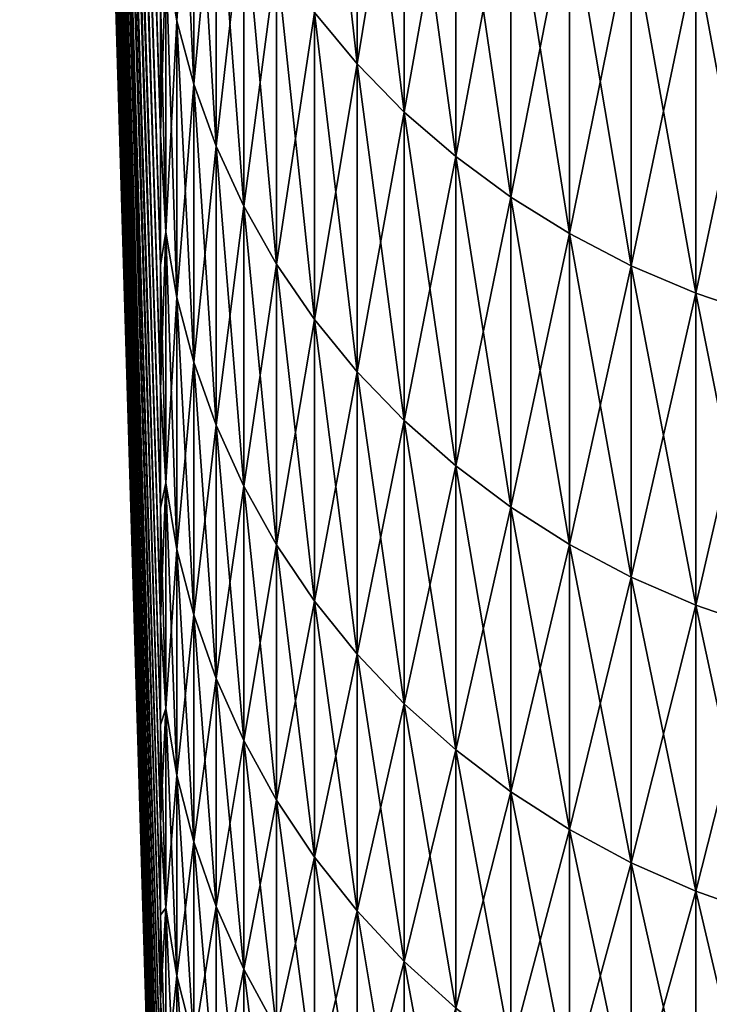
# Model space of a CAD drawing. Header units: millimetres. Extents: x -161 to 161, y -94 to 1149.
# Tile 5 of 256: x -161.194 to -160.412, y -78.279 to -77.162. Entities that reach past the tile are written whole.
import ezdxf

# ---------------------------------------------------------------- set-up
doc = ezdxf.new("R2010")
doc.units = ezdxf.units.MM
doc.header["$LTSCALE"] = 81.481481
for name, color, linetype in [('444', 7, 'CONTINUOUS'), ('445', 7, 'CONTINUOUS'), ('446', 7, 'CONTINUOUS'), ('447', 7, 'CONTINUOUS')]:
    doc.layers.add(name, color=color, linetype=linetype)

msp = doc.modelspace()

# ---------------------------------------------------------------- linework, layer by layer
at = {"layer": '444', "color": 7, "linetype": 'CONTINUOUS', "true_color": 0xaaaaaa}
for points in [[(-161.1938, -72.3945, 5.9034), (-161.1938, -72.6073, 5.3374), (-161.034, -77.4401, 7.5768), (-161.1938, -72.3945, 5.9034)], [(-161.034, -77.1353, 8.3331), (-161.1938, -72.3945, 5.9034), (-161.034, -77.2913, 7.9564), (-161.034, -77.1353, 8.3331)], [(-161.034, -77.2913, 7.9564), (-161.1938, -72.3945, 5.9034), (-161.034, -77.4401, 7.5768), (-161.034, -77.2913, 7.9564)], [(-161.1938, -72.6073, 5.3374), (-161.1938, -72.7985, 4.7638), (-161.034, -77.7157, 6.8094), (-161.1938, -72.6073, 5.3374)], [(-161.034, -77.4401, 7.5768), (-161.1938, -72.6073, 5.3374), (-161.034, -77.5816, 7.1944), (-161.034, -77.4401, 7.5768)], [(-161.034, -77.5816, 7.1944), (-161.1938, -72.6073, 5.3374), (-161.034, -77.7157, 6.8094), (-161.034, -77.5816, 7.1944)], [(-161.1938, -72.7985, 4.7638), (-161.1938, -72.9678, 4.1834), (-161.034, -77.9618, 6.032), (-161.1938, -72.7985, 4.7638)], [(-161.034, -77.7157, 6.8094), (-161.1938, -72.7985, 4.7638), (-161.034, -77.8425, 6.4219), (-161.034, -77.7157, 6.8094)], [(-161.034, -77.8425, 6.4219), (-161.1938, -72.7985, 4.7638), (-161.034, -77.9618, 6.032), (-161.034, -77.8425, 6.4219)], [(-161.1938, -72.9678, 4.1834), (-161.1938, -73.1151, 3.5969), (-161.034, -78.1778, 5.2457), (-161.1938, -72.9678, 4.1834)], [(-161.034, -77.9618, 6.032), (-161.1938, -72.9678, 4.1834), (-161.034, -78.0736, 5.6399), (-161.034, -77.9618, 6.032)], [(-161.034, -78.0736, 5.6399), (-161.1938, -72.9678, 4.1834), (-161.034, -78.1778, 5.2457), (-161.034, -78.0736, 5.6399)], [(-161.1938, -73.1151, 3.5969), (-161.1938, -73.2401, 3.0054), (-161.034, -78.3636, 4.4518), (-161.1938, -73.1151, 3.5969)], [(-161.034, -78.1778, 5.2457), (-161.1938, -73.1151, 3.5969), (-161.034, -78.2745, 4.8496), (-161.034, -78.1778, 5.2457)], [(-161.034, -78.2745, 4.8496), (-161.1938, -73.1151, 3.5969), (-161.034, -78.3636, 4.4518), (-161.034, -78.2745, 4.8496)], [(-161.1938, -73.2401, 3.0054), (-161.1938, -73.3426, 2.4095), (-161.034, -78.5189, 3.6513), (-161.1938, -73.2401, 3.0054)], [(-161.034, -78.3636, 4.4518), (-161.1938, -73.2401, 3.0054), (-161.034, -78.4451, 4.0523), (-161.034, -78.3636, 4.4518)], [(-161.034, -78.4451, 4.0523), (-161.1938, -73.2401, 3.0054), (-161.034, -78.5189, 3.6513), (-161.034, -78.4451, 4.0523)], [(-161.1938, -73.3426, 2.4095), (-161.1938, -73.4224, 1.8101), (-161.034, -78.6433, 2.8454), (-161.1938, -73.3426, 2.4095)], [(-161.034, -78.5189, 3.6513), (-161.1938, -73.3426, 2.4095), (-161.034, -78.585, 3.249), (-161.034, -78.5189, 3.6513)], [(-161.034, -78.585, 3.249), (-161.1938, -73.3426, 2.4095), (-161.034, -78.6433, 2.8454), (-161.034, -78.585, 3.249)], [(-161.1938, -73.4224, 1.8101), (-161.1938, -73.4796, 1.2082), (-161.034, -78.7368, 2.0354), (-161.1938, -73.4224, 1.8101)], [(-161.034, -78.6433, 2.8454), (-161.1938, -73.4224, 1.8101), (-161.034, -78.694, 2.4409), (-161.034, -78.6433, 2.8454)], [(-161.034, -78.694, 2.4409), (-161.1938, -73.4224, 1.8101), (-161.034, -78.7368, 2.0354), (-161.034, -78.694, 2.4409)], [(-161.1938, -73.4796, 1.2082), (-161.1938, -73.5139, 0.6045), (-161.034, -78.7992, 1.2224), (-161.1938, -73.4796, 1.2082)], [(-161.034, -78.7368, 2.0354), (-161.1938, -73.4796, 1.2082), (-161.034, -78.7719, 1.6292), (-161.034, -78.7368, 2.0354)], [(-161.034, -78.7719, 1.6292), (-161.1938, -73.4796, 1.2082), (-161.034, -78.7992, 1.2224), (-161.034, -78.7719, 1.6292)], [(-161.1938, -73.5139, 0.6045), (-161.1938, -73.5253), (-161.034, -78.8305, 0.4077), (-161.1938, -73.5139, 0.6045)], [(-161.034, -78.7992, 1.2224), (-161.1938, -73.5139, 0.6045), (-161.034, -78.8188, 0.8152), (-161.034, -78.7992, 1.2224)], [(-161.034, -78.8188, 0.8152), (-161.1938, -73.5139, 0.6045), (-161.034, -78.8305, 0.4077), (-161.034, -78.8188, 0.8152)], [(-161.1938, -73.5253), (-161.034, -78.8344), (-161.034, -78.8305, 0.4077), (-161.1938, -73.5253)]]:
    msp.add_3dface(points, dxfattribs=at)
at = {"layer": '445', "color": 7, "linetype": 'CONTINUOUS', "true_color": 0xaaaaaa}
for points in [[(-161.1938, -72.3945, -5.9034), (-161.1938, -72.1605, -6.4609), (-161.034, -77.2913, -7.9564), (-161.1938, -72.3945, -5.9034)], [(-161.034, -77.2913, -7.9564), (-161.1938, -72.1605, -6.4609), (-161.034, -77.1353, -8.3331), (-161.034, -77.2913, -7.9564)], [(-161.1938, -72.6073, -5.3374), (-161.1938, -72.3945, -5.9034), (-161.034, -77.5816, -7.1944), (-161.1938, -72.6073, -5.3374)], [(-161.034, -77.5816, -7.1944), (-161.1938, -72.3945, -5.9034), (-161.034, -77.4401, -7.5768), (-161.034, -77.5816, -7.1944)], [(-161.034, -77.4401, -7.5768), (-161.1938, -72.3945, -5.9034), (-161.034, -77.2913, -7.9564), (-161.034, -77.4401, -7.5768)], [(-161.1938, -72.7985, -4.7638), (-161.1938, -72.6073, -5.3374), (-161.034, -77.8425, -6.4219), (-161.1938, -72.7985, -4.7638)], [(-161.034, -77.8425, -6.4219), (-161.1938, -72.6073, -5.3374), (-161.034, -77.7157, -6.8094), (-161.034, -77.8425, -6.4219)], [(-161.034, -77.7157, -6.8094), (-161.1938, -72.6073, -5.3374), (-161.034, -77.5816, -7.1944), (-161.034, -77.7157, -6.8094)], [(-161.1938, -72.9678, -4.1834), (-161.1938, -72.7985, -4.7638), (-161.034, -78.0736, -5.6399), (-161.1938, -72.9678, -4.1834)], [(-161.034, -78.0736, -5.6399), (-161.1938, -72.7985, -4.7638), (-161.034, -77.9618, -6.032), (-161.034, -78.0736, -5.6399)], [(-161.034, -77.9618, -6.032), (-161.1938, -72.7985, -4.7638), (-161.034, -77.8425, -6.4219), (-161.034, -77.9618, -6.032)], [(-161.1938, -73.1151, -3.5969), (-161.1938, -72.9678, -4.1834), (-161.034, -78.2745, -4.8497), (-161.1938, -73.1151, -3.5969)], [(-161.034, -78.2745, -4.8497), (-161.1938, -72.9678, -4.1834), (-161.034, -78.1778, -5.2458), (-161.034, -78.2745, -4.8497)], [(-161.034, -78.1778, -5.2458), (-161.1938, -72.9678, -4.1834), (-161.034, -78.0736, -5.6399), (-161.034, -78.1778, -5.2458)], [(-161.1938, -73.2401, -3.0054), (-161.1938, -73.1151, -3.5969), (-161.034, -78.4451, -4.0523), (-161.1938, -73.2401, -3.0054)], [(-161.034, -78.4451, -4.0523), (-161.1938, -73.1151, -3.5969), (-161.034, -78.3636, -4.4518), (-161.034, -78.4451, -4.0523)], [(-161.034, -78.3636, -4.4518), (-161.1938, -73.1151, -3.5969), (-161.034, -78.2745, -4.8497), (-161.034, -78.3636, -4.4518)], [(-161.1938, -73.3426, -2.4095), (-161.1938, -73.2401, -3.0054), (-161.034, -78.5849, -3.249), (-161.1938, -73.3426, -2.4095)], [(-161.034, -78.5849, -3.249), (-161.1938, -73.2401, -3.0054), (-161.034, -78.5189, -3.6513), (-161.034, -78.5849, -3.249)], [(-161.034, -78.5189, -3.6513), (-161.1938, -73.2401, -3.0054), (-161.034, -78.4451, -4.0523), (-161.034, -78.5189, -3.6513)], [(-161.1938, -73.4224, -1.8101), (-161.1938, -73.3426, -2.4095), (-161.034, -78.694, -2.4409), (-161.1938, -73.4224, -1.8101)], [(-161.034, -78.694, -2.4409), (-161.1938, -73.3426, -2.4095), (-161.034, -78.6433, -2.8455), (-161.034, -78.694, -2.4409)], [(-161.034, -78.6433, -2.8455), (-161.1938, -73.3426, -2.4095), (-161.034, -78.5849, -3.249), (-161.034, -78.6433, -2.8455)], [(-161.1938, -73.4796, -1.2082), (-161.1938, -73.4224, -1.8101), (-161.034, -78.7719, -1.6293), (-161.1938, -73.4796, -1.2082)], [(-161.034, -78.7719, -1.6293), (-161.1938, -73.4224, -1.8101), (-161.034, -78.7368, -2.0355), (-161.034, -78.7719, -1.6293)], [(-161.034, -78.7368, -2.0355), (-161.1938, -73.4224, -1.8101), (-161.034, -78.694, -2.4409), (-161.034, -78.7368, -2.0355)], [(-161.1938, -73.5139, -0.6045), (-161.1938, -73.4796, -1.2082), (-161.034, -78.8188, -0.8152), (-161.1938, -73.5139, -0.6045)], [(-161.034, -78.8188, -0.8152), (-161.1938, -73.4796, -1.2082), (-161.034, -78.7992, -1.2225), (-161.034, -78.8188, -0.8152)], [(-161.034, -78.7992, -1.2225), (-161.1938, -73.4796, -1.2082), (-161.034, -78.7719, -1.6293), (-161.034, -78.7992, -1.2225)], [(-161.034, -78.8344), (-161.1938, -73.5253), (-161.1938, -73.5139, -0.6045), (-161.034, -78.8344)], [(-161.034, -78.8344), (-161.1938, -73.5139, -0.6045), (-161.034, -78.8305, -0.4077), (-161.034, -78.8344)], [(-161.034, -78.8305, -0.4077), (-161.1938, -73.5139, -0.6045), (-161.034, -78.8188, -0.8152), (-161.034, -78.8305, -0.4077)]]:
    msp.add_3dface(points, dxfattribs=at)
at = {"layer": '446', "color": 7, "linetype": 'CONTINUOUS', "true_color": 0xaaaaaa}
for points in [[(-161.0154, -76.8206, 9.4089), (-161.0279, -77.0898, 8.6406), (-161.0154, -77.1629, 8.673), (-161.0154, -76.8206, 9.4089)], [(-161.0154, -76.8206, 9.4089), (-161.0154, -77.1629, 8.673), (-160.9964, -76.8913, 9.4435), (-161.0154, -76.8206, 9.4089)], [(-160.811, -76.8344, 10.3371), (-160.8594, -77.1535, 9.5715), (-160.811, -77.2118, 9.5999), (-160.811, -76.8344, 10.3371)], [(-160.811, -76.8344, 10.3371), (-160.811, -77.2118, 9.5999), (-160.7575, -76.8879, 10.3658), (-160.811, -76.8344, 10.3371)], [(-160.9964, -76.8913, 9.4435), (-161.0154, -77.1629, 8.673), (-160.9964, -77.2348, 8.7048), (-160.9964, -76.8913, 9.4435)], [(-160.9964, -76.8913, 9.4435), (-160.9964, -77.2348, 8.7048), (-160.9711, -76.9604, 9.4772), (-160.9964, -76.8913, 9.4435)], [(-160.7575, -76.8879, 10.3658), (-160.811, -77.2118, 9.5999), (-160.7575, -77.2664, 9.6266), (-160.7575, -76.8879, 10.3658)], [(-160.7575, -76.8879, 10.3658), (-160.7575, -77.2664, 9.6266), (-160.6992, -76.9375, 10.3923), (-160.7575, -76.8879, 10.3658)], [(-160.6992, -76.9375, 10.3923), (-160.7575, -77.2664, 9.6266), (-160.6992, -77.3168, 9.6512), (-160.6992, -76.9375, 10.3923)], [(-160.6992, -76.9375, 10.3923), (-160.6992, -77.3168, 9.6512), (-160.6366, -76.9827, 10.4166), (-160.6992, -76.9375, 10.3923)], [(-160.9711, -76.9604, 9.4772), (-160.9964, -77.2348, 8.7048), (-160.9711, -77.3051, 8.7359), (-160.9711, -76.9604, 9.4772)], [(-160.9711, -76.9604, 9.4772), (-160.9711, -77.3051, 8.7359), (-160.9397, -77.0274, 9.5099), (-160.9711, -76.9604, 9.4772)], [(-160.6366, -76.9827, 10.4166), (-160.6992, -77.3168, 9.6512), (-160.6366, -77.3629, 9.6737), (-160.6366, -76.9827, 10.4166)], [(-160.6366, -76.9827, 10.4166), (-160.6366, -77.3629, 9.6737), (-160.5701, -77.0233, 10.4383), (-160.6366, -76.9827, 10.4166)], [(-160.9397, -77.0274, 9.5099), (-160.9711, -77.3051, 8.7359), (-160.9397, -77.3733, 8.766), (-160.9397, -77.0274, 9.5099)], [(-160.9397, -77.0274, 9.5099), (-160.9397, -77.3733, 8.766), (-160.9024, -77.0919, 9.5414), (-160.9397, -77.0274, 9.5099)], [(-160.5701, -77.0233, 10.4383), (-160.6366, -77.3629, 9.6737), (-160.5701, -77.4043, 9.6939), (-160.5701, -77.0233, 10.4383)], [(-160.5701, -77.0233, 10.4383), (-160.5701, -77.4043, 9.6939), (-160.5001, -77.059, 10.4575), (-160.5701, -77.0233, 10.4383)], [(-160.5001, -77.059, 10.4575), (-160.5701, -77.4043, 9.6939), (-160.5001, -77.4408, 9.7117), (-160.5001, -77.059, 10.4575)], [(-160.5001, -77.059, 10.4575), (-160.5001, -77.4408, 9.7117), (-160.427, -77.0896, 10.4739), (-160.5001, -77.059, 10.4575)], [(-161.034, -77.1353, 8.3331), (-161.034, -77.2913, 7.9564), (-161.0279, -77.0898, 8.6406), (-161.034, -77.1353, 8.3331)], [(-161.0279, -77.0898, 8.6406), (-161.034, -77.2913, 7.9564), (-161.0279, -77.4027, 7.895), (-161.0279, -77.0898, 8.6406)], [(-161.0279, -77.0898, 8.6406), (-161.0279, -77.4027, 7.895), (-161.0154, -77.1629, 8.673), (-161.0279, -77.0898, 8.6406)], [(-160.9024, -77.0919, 9.5414), (-160.9397, -77.3733, 8.766), (-160.9024, -77.439, 8.7951), (-160.9024, -77.0919, 9.5414)], [(-160.9024, -77.0919, 9.5414), (-160.9024, -77.439, 8.7951), (-160.8594, -77.1535, 9.5715), (-160.9024, -77.0919, 9.5414)], [(-160.427, -77.0896, 10.4739), (-160.5001, -77.4408, 9.7117), (-160.427, -77.472, 9.727), (-160.427, -77.0896, 10.4739)], [(-160.427, -77.0896, 10.4739), (-160.427, -77.472, 9.727), (-160.3513, -77.1149, 10.4875), (-160.427, -77.0896, 10.4739)], [(-160.3513, -77.1149, 10.4875), (-160.427, -77.472, 9.727), (-160.3513, -77.4978, 9.7396), (-160.3513, -77.1149, 10.4875)], [(-160.8594, -77.1535, 9.5715), (-160.9024, -77.439, 8.7951), (-160.8594, -77.5017, 8.8228), (-160.8594, -77.1535, 9.5715)], [(-160.8594, -77.1535, 9.5715), (-160.8594, -77.5017, 8.8228), (-160.811, -77.2118, 9.5999), (-160.8594, -77.1535, 9.5715)], [(-161.0154, -77.1629, 8.673), (-161.0279, -77.4027, 7.895), (-161.0154, -77.477, 7.9246), (-161.0154, -77.1629, 8.673)], [(-161.0154, -77.1629, 8.673), (-161.0154, -77.477, 7.9246), (-160.9964, -77.2348, 8.7048), (-161.0154, -77.1629, 8.673)], [(-160.811, -77.2118, 9.5999), (-160.8594, -77.5017, 8.8228), (-160.811, -77.561, 8.849), (-160.811, -77.2118, 9.5999)], [(-160.811, -77.2118, 9.5999), (-160.811, -77.561, 8.849), (-160.7575, -77.2664, 9.6266), (-160.811, -77.2118, 9.5999)], [(-160.9964, -77.2348, 8.7048), (-161.0154, -77.477, 7.9246), (-160.9964, -77.5501, 7.9537), (-160.9964, -77.2348, 8.7048)], [(-160.9964, -77.2348, 8.7048), (-160.9964, -77.5501, 7.9537), (-160.9711, -77.3051, 8.7359), (-160.9964, -77.2348, 8.7048)], [(-160.7575, -77.2664, 9.6266), (-160.811, -77.561, 8.849), (-160.7575, -77.6165, 8.8736), (-160.7575, -77.2664, 9.6266)], [(-160.7575, -77.2664, 9.6266), (-160.7575, -77.6165, 8.8736), (-160.6992, -77.3168, 9.6512), (-160.7575, -77.2664, 9.6266)], [(-161.034, -77.2913, 7.9564), (-161.034, -77.4401, 7.5768), (-161.0279, -77.4027, 7.895), (-161.034, -77.2913, 7.9564)], [(-160.9711, -77.3051, 8.7359), (-160.9964, -77.5501, 7.9537), (-160.9711, -77.6216, 7.9821), (-160.9711, -77.3051, 8.7359)], [(-160.9711, -77.3051, 8.7359), (-160.9711, -77.6216, 7.9821), (-160.9397, -77.3733, 8.766), (-160.9711, -77.3051, 8.7359)], [(-160.6992, -77.3168, 9.6512), (-160.7575, -77.6165, 8.8736), (-160.6992, -77.6679, 8.8963), (-160.6992, -77.3168, 9.6512)], [(-160.6992, -77.3168, 9.6512), (-160.6992, -77.6679, 8.8963), (-160.6366, -77.3629, 9.6737), (-160.6992, -77.3168, 9.6512)], [(-160.6366, -77.3629, 9.6737), (-160.6992, -77.6679, 8.8963), (-160.6366, -77.7148, 8.9171), (-160.6366, -77.3629, 9.6737)], [(-160.6366, -77.3629, 9.6737), (-160.6366, -77.7148, 8.9171), (-160.5701, -77.4043, 9.6939), (-160.6366, -77.3629, 9.6737)], [(-160.9397, -77.3733, 8.766), (-160.9711, -77.6216, 7.9821), (-160.9397, -77.6909, 8.0096), (-160.9397, -77.3733, 8.766)], [(-160.9397, -77.3733, 8.766), (-160.9397, -77.6909, 8.0096), (-160.9024, -77.439, 8.7951), (-160.9397, -77.3733, 8.766)], [(-161.034, -77.4401, 7.5768), (-161.034, -77.5816, 7.1944), (-161.0279, -77.4027, 7.895), (-161.034, -77.4401, 7.5768)], [(-161.0279, -77.4027, 7.895), (-161.034, -77.5816, 7.1944), (-161.0279, -77.6873, 7.1381), (-161.0279, -77.4027, 7.895)], [(-161.0279, -77.4027, 7.895), (-161.0279, -77.6873, 7.1381), (-161.0154, -77.477, 7.9246), (-161.0279, -77.4027, 7.895)], [(-160.5701, -77.4043, 9.6939), (-160.6366, -77.7148, 8.9171), (-160.5701, -77.7569, 8.9357), (-160.5701, -77.4043, 9.6939)], [(-160.5701, -77.4043, 9.6939), (-160.5701, -77.7569, 8.9357), (-160.5001, -77.4408, 9.7117), (-160.5701, -77.4043, 9.6939)], [(-160.9024, -77.439, 8.7951), (-160.9397, -77.6909, 8.0096), (-160.9024, -77.7576, 8.0362), (-160.9024, -77.439, 8.7951)], [(-160.9024, -77.439, 8.7951), (-160.9024, -77.7576, 8.0362), (-160.8594, -77.5017, 8.8228), (-160.9024, -77.439, 8.7951)], [(-160.5001, -77.4408, 9.7117), (-160.5701, -77.7569, 8.9357), (-160.5001, -77.794, 8.9521), (-160.5001, -77.4408, 9.7117)], [(-160.5001, -77.4408, 9.7117), (-160.5001, -77.794, 8.9521), (-160.427, -77.472, 9.727), (-160.5001, -77.4408, 9.7117)], [(-161.0154, -77.477, 7.9246), (-161.0279, -77.6873, 7.1381), (-161.0154, -77.7626, 7.1648), (-161.0154, -77.477, 7.9246)], [(-161.0154, -77.477, 7.9246), (-161.0154, -77.7626, 7.1648), (-160.9964, -77.5501, 7.9537), (-161.0154, -77.477, 7.9246)], [(-160.427, -77.472, 9.727), (-160.5001, -77.794, 8.9521), (-160.427, -77.8258, 8.9661), (-160.427, -77.472, 9.727)], [(-160.427, -77.472, 9.727), (-160.427, -77.8258, 8.9661), (-160.3513, -77.4978, 9.7396), (-160.427, -77.472, 9.727)], [(-160.3513, -77.4978, 9.7396), (-160.427, -77.8258, 8.9661), (-160.3513, -77.8521, 8.9777), (-160.3513, -77.4978, 9.7396)], [(-160.8594, -77.5017, 8.8228), (-160.9024, -77.7576, 8.0362), (-160.8594, -77.8213, 8.0615), (-160.8594, -77.5017, 8.8228)], [(-160.8594, -77.5017, 8.8228), (-160.8594, -77.8213, 8.0615), (-160.811, -77.561, 8.849), (-160.8594, -77.5017, 8.8228)], [(-160.9964, -77.5501, 7.9537), (-161.0154, -77.7626, 7.1648), (-160.9964, -77.8368, 7.1911), (-160.9964, -77.5501, 7.9537)], [(-160.9964, -77.5501, 7.9537), (-160.9964, -77.8368, 7.1911), (-160.9711, -77.6216, 7.9821), (-160.9964, -77.5501, 7.9537)], [(-160.811, -77.561, 8.849), (-160.8594, -77.8213, 8.0615), (-160.811, -77.8815, 8.0854), (-160.811, -77.561, 8.849)], [(-160.811, -77.561, 8.849), (-160.811, -77.8815, 8.0854), (-160.7575, -77.6165, 8.8736), (-160.811, -77.561, 8.849)], [(-161.034, -77.5816, 7.1944), (-161.034, -77.7157, 6.8094), (-161.0279, -77.6873, 7.1381), (-161.034, -77.5816, 7.1944)], [(-160.9711, -77.6216, 7.9821), (-160.9964, -77.8368, 7.1911), (-160.9711, -77.9092, 7.2168), (-160.9711, -77.6216, 7.9821)], [(-160.9711, -77.6216, 7.9821), (-160.9711, -77.9092, 7.2168), (-160.9397, -77.6909, 8.0096), (-160.9711, -77.6216, 7.9821)], [(-160.7575, -77.6165, 8.8736), (-160.811, -77.8815, 8.0854), (-160.7575, -77.9379, 8.1079), (-160.7575, -77.6165, 8.8736)], [(-160.7575, -77.6165, 8.8736), (-160.7575, -77.9379, 8.1079), (-160.6992, -77.6679, 8.8963), (-160.7575, -77.6165, 8.8736)], [(-160.6992, -77.6679, 8.8963), (-160.7575, -77.9379, 8.1079), (-160.6992, -77.9901, 8.1286), (-160.6992, -77.6679, 8.8963)], [(-160.6992, -77.6679, 8.8963), (-160.6992, -77.9901, 8.1286), (-160.6366, -77.7148, 8.9171), (-160.6992, -77.6679, 8.8963)], [(-161.034, -77.7157, 6.8094), (-161.034, -77.8425, 6.4219), (-161.0279, -77.6873, 7.1381), (-161.034, -77.7157, 6.8094)], [(-161.0279, -77.6873, 7.1381), (-161.034, -77.8425, 6.4219), (-161.0279, -77.943, 6.371), (-161.0279, -77.6873, 7.1381)], [(-161.0279, -77.6873, 7.1381), (-161.0279, -77.943, 6.371), (-161.0154, -77.7626, 7.1648), (-161.0279, -77.6873, 7.1381)], [(-160.9397, -77.6909, 8.0096), (-160.9711, -77.9092, 7.2168), (-160.9397, -77.9795, 7.2417), (-160.9397, -77.6909, 8.0096)], [(-160.9397, -77.6909, 8.0096), (-160.9397, -77.9795, 7.2417), (-160.9024, -77.7576, 8.0362), (-160.9397, -77.6909, 8.0096)], [(-160.6366, -77.7148, 8.9171), (-160.6992, -77.9901, 8.1286), (-160.6366, -78.0378, 8.1476), (-160.6366, -77.7148, 8.9171)], [(-160.6366, -77.7148, 8.9171), (-160.6366, -78.0378, 8.1476), (-160.5701, -77.7569, 8.9357), (-160.6366, -77.7148, 8.9171)], [(-160.9024, -77.7576, 8.0362), (-160.9397, -77.9795, 7.2417), (-160.9024, -78.0472, 7.2657), (-160.9024, -77.7576, 8.0362)], [(-160.9024, -77.7576, 8.0362), (-160.9024, -78.0472, 7.2657), (-160.8594, -77.8213, 8.0615), (-160.9024, -77.7576, 8.0362)], [(-160.5701, -77.7569, 8.9357), (-160.6366, -78.0378, 8.1476), (-160.5701, -78.0806, 8.1646), (-160.5701, -77.7569, 8.9357)], [(-160.5701, -77.7569, 8.9357), (-160.5701, -78.0806, 8.1646), (-160.5001, -77.794, 8.9521), (-160.5701, -77.7569, 8.9357)], [(-161.0154, -77.7626, 7.1648), (-161.0279, -77.943, 6.371), (-161.0154, -78.0193, 6.3948), (-161.0154, -77.7626, 7.1648)], [(-161.0154, -77.7626, 7.1648), (-161.0154, -78.0193, 6.3948), (-160.9964, -77.8368, 7.1911), (-161.0154, -77.7626, 7.1648)], [(-160.5001, -77.794, 8.9521), (-160.5701, -78.0806, 8.1646), (-160.5001, -78.1183, 8.1796), (-160.5001, -77.794, 8.9521)], [(-160.5001, -77.794, 8.9521), (-160.5001, -78.1183, 8.1796), (-160.427, -77.8258, 8.9661), (-160.5001, -77.794, 8.9521)], [(-160.8594, -77.8213, 8.0615), (-160.9024, -78.0472, 7.2657), (-160.8594, -78.1118, 7.2886), (-160.8594, -77.8213, 8.0615)], [(-160.8594, -77.8213, 8.0615), (-160.8594, -78.1118, 7.2886), (-160.811, -77.8815, 8.0854), (-160.8594, -77.8213, 8.0615)], [(-160.427, -77.8258, 8.9661), (-160.5001, -78.1183, 8.1796), (-160.427, -78.1506, 8.1924), (-160.427, -77.8258, 8.9661)], [(-160.427, -77.8258, 8.9661), (-160.427, -78.1506, 8.1924), (-160.3513, -77.8521, 8.9777), (-160.427, -77.8258, 8.9661)], [(-161.034, -77.8425, 6.4219), (-161.034, -77.9618, 6.032), (-161.0279, -77.943, 6.371), (-161.034, -77.8425, 6.4219)], [(-160.9964, -77.8368, 7.1911), (-161.0154, -78.0193, 6.3948), (-160.9964, -78.0944, 6.4183), (-160.9964, -77.8368, 7.1911)], [(-160.9964, -77.8368, 7.1911), (-160.9964, -78.0944, 6.4183), (-160.9711, -77.9092, 7.2168), (-160.9964, -77.8368, 7.1911)], [(-160.3513, -77.8521, 8.9777), (-160.427, -78.1506, 8.1924), (-160.3513, -78.1772, 8.2031), (-160.3513, -77.8521, 8.9777)], [(-160.811, -77.8815, 8.0854), (-160.8594, -78.1118, 7.2886), (-160.811, -78.1729, 7.3103), (-160.811, -77.8815, 8.0854)], [(-160.811, -77.8815, 8.0854), (-160.811, -78.1729, 7.3103), (-160.7575, -77.9379, 8.1079), (-160.811, -77.8815, 8.0854)], [(-160.9711, -77.9092, 7.2168), (-160.9964, -78.0944, 6.4183), (-160.9711, -78.1677, 6.4412), (-160.9711, -77.9092, 7.2168)], [(-160.9711, -77.9092, 7.2168), (-160.9711, -78.1677, 6.4412), (-160.9397, -77.9795, 7.2417), (-160.9711, -77.9092, 7.2168)], [(-161.034, -77.9618, 6.032), (-161.034, -78.0736, 5.6399), (-161.0279, -77.943, 6.371), (-161.034, -77.9618, 6.032)], [(-161.0279, -77.943, 6.371), (-161.034, -78.0736, 5.6399), (-161.0279, -78.1695, 5.5947), (-161.0279, -77.943, 6.371)], [(-161.0279, -77.943, 6.371), (-161.0279, -78.1695, 5.5947), (-161.0154, -78.0193, 6.3948), (-161.0279, -77.943, 6.371)], [(-160.7575, -77.9379, 8.1079), (-160.811, -78.1729, 7.3103), (-160.7575, -78.2301, 7.3306), (-160.7575, -77.9379, 8.1079)], [(-160.7575, -77.9379, 8.1079), (-160.7575, -78.2301, 7.3306), (-160.6992, -77.9901, 8.1286), (-160.7575, -77.9379, 8.1079)], [(-160.9397, -77.9795, 7.2417), (-160.9711, -78.1677, 6.4412), (-160.9397, -78.2389, 6.4635), (-160.9397, -77.9795, 7.2417)], [(-160.9397, -77.9795, 7.2417), (-160.9397, -78.2389, 6.4635), (-160.9024, -78.0472, 7.2657), (-160.9397, -77.9795, 7.2417)], [(-160.6992, -77.9901, 8.1286), (-160.7575, -78.2301, 7.3306), (-160.6992, -78.2831, 7.3493), (-160.6992, -77.9901, 8.1286)], [(-160.6992, -77.9901, 8.1286), (-160.6992, -78.2831, 7.3493), (-160.6366, -78.0378, 8.1476), (-160.6992, -77.9901, 8.1286)], [(-161.0154, -78.0193, 6.3948), (-161.0279, -78.1695, 5.5947), (-161.0154, -78.2466, 5.6157), (-161.0154, -78.0193, 6.3948)], [(-161.0154, -78.0193, 6.3948), (-161.0154, -78.2466, 5.6157), (-160.9964, -78.0944, 6.4183), (-161.0154, -78.0193, 6.3948)], [(-160.9024, -78.0472, 7.2657), (-160.9397, -78.2389, 6.4635), (-160.9024, -78.3075, 6.4849), (-160.9024, -78.0472, 7.2657)], [(-160.9024, -78.0472, 7.2657), (-160.9024, -78.3075, 6.4849), (-160.8594, -78.1118, 7.2886), (-160.9024, -78.0472, 7.2657)], [(-160.6366, -78.0378, 8.1476), (-160.6992, -78.2831, 7.3493), (-160.6366, -78.3315, 7.3665), (-160.6366, -78.0378, 8.1476)], [(-160.6366, -78.0378, 8.1476), (-160.6366, -78.3315, 7.3665), (-160.5701, -78.0806, 8.1646), (-160.6366, -78.0378, 8.1476)], [(-161.034, -78.0736, 5.6399), (-161.034, -78.1778, 5.2457), (-161.0279, -78.1695, 5.5947), (-161.034, -78.0736, 5.6399)], [(-160.5701, -78.0806, 8.1646), (-160.6366, -78.3315, 7.3665), (-160.5701, -78.3749, 7.3819), (-160.5701, -78.0806, 8.1646)], [(-160.5701, -78.0806, 8.1646), (-160.5701, -78.3749, 7.3819), (-160.5001, -78.1183, 8.1796), (-160.5701, -78.0806, 8.1646)], [(-160.9964, -78.0944, 6.4183), (-161.0154, -78.2466, 5.6157), (-160.9964, -78.3225, 5.6363), (-160.9964, -78.0944, 6.4183)], [(-160.9964, -78.0944, 6.4183), (-160.9964, -78.3225, 5.6363), (-160.9711, -78.1677, 6.4412), (-160.9964, -78.0944, 6.4183)], [(-160.8594, -78.1118, 7.2886), (-160.9024, -78.3075, 6.4849), (-160.8594, -78.3729, 6.5053), (-160.8594, -78.1118, 7.2886)], [(-160.8594, -78.1118, 7.2886), (-160.8594, -78.3729, 6.5053), (-160.811, -78.1729, 7.3103), (-160.8594, -78.1118, 7.2886)], [(-160.5001, -78.1183, 8.1796), (-160.5701, -78.3749, 7.3819), (-160.5001, -78.4131, 7.3954), (-160.5001, -78.1183, 8.1796)], [(-160.5001, -78.1183, 8.1796), (-160.5001, -78.4131, 7.3954), (-160.427, -78.1506, 8.1924), (-160.5001, -78.1183, 8.1796)], [(-160.427, -78.1506, 8.1924), (-160.5001, -78.4131, 7.3954), (-160.427, -78.4458, 7.407), (-160.427, -78.1506, 8.1924)], [(-160.427, -78.1506, 8.1924), (-160.427, -78.4458, 7.407), (-160.3513, -78.1772, 8.2031), (-160.427, -78.1506, 8.1924)], [(-161.034, -78.1778, 5.2457), (-161.034, -78.2745, 4.8496), (-161.0279, -78.1695, 5.5947), (-161.034, -78.1778, 5.2457)], [(-161.0279, -78.1695, 5.5947), (-161.034, -78.2745, 4.8496), (-161.0279, -78.3664, 4.8105), (-161.0279, -78.1695, 5.5947)], [(-161.0279, -78.1695, 5.5947), (-161.0279, -78.3664, 4.8105), (-161.0154, -78.2466, 5.6157), (-161.0279, -78.1695, 5.5947)], [(-160.9711, -78.1677, 6.4412), (-160.9964, -78.3225, 5.6363), (-160.9711, -78.3967, 5.6564), (-160.9711, -78.1677, 6.4412)], [(-160.9711, -78.1677, 6.4412), (-160.9711, -78.3967, 5.6564), (-160.9397, -78.2389, 6.4635), (-160.9711, -78.1677, 6.4412)], [(-160.811, -78.1729, 7.3103), (-160.8594, -78.3729, 6.5053), (-160.811, -78.4348, 6.5246), (-160.811, -78.1729, 7.3103)], [(-160.811, -78.1729, 7.3103), (-160.811, -78.4348, 6.5246), (-160.7575, -78.2301, 7.3306), (-160.811, -78.1729, 7.3103)], [(-160.3513, -78.1772, 8.2031), (-160.427, -78.4458, 7.407), (-160.3513, -78.4729, 7.4166), (-160.3513, -78.1772, 8.2031)], [(-160.7575, -78.2301, 7.3306), (-160.811, -78.4348, 6.5246), (-160.7575, -78.4927, 6.5427), (-160.7575, -78.2301, 7.3306)], [(-160.7575, -78.2301, 7.3306), (-160.7575, -78.4927, 6.5427), (-160.6992, -78.2831, 7.3493), (-160.7575, -78.2301, 7.3306)], [(-161.0154, -78.2466, 5.6157), (-161.0279, -78.3664, 4.8105), (-161.0154, -78.4443, 4.8285), (-161.0154, -78.2466, 5.6157)], [(-161.0154, -78.2466, 5.6157), (-161.0154, -78.4443, 4.8285), (-160.9964, -78.3225, 5.6363), (-161.0154, -78.2466, 5.6157)], [(-160.9397, -78.2389, 6.4635), (-160.9711, -78.3967, 5.6564), (-160.9397, -78.4687, 5.6759), (-160.9397, -78.2389, 6.4635)], [(-160.9397, -78.2389, 6.4635), (-160.9397, -78.4687, 5.6759), (-160.9024, -78.3075, 6.4849), (-160.9397, -78.2389, 6.4635)], [(-161.034, -78.2745, 4.8496), (-161.034, -78.3636, 4.4518), (-161.0279, -78.3664, 4.8105), (-161.034, -78.2745, 4.8496)]]:
    msp.add_3dface(points, dxfattribs=at)
at = {"layer": '447', "color": 7, "linetype": 'CONTINUOUS', "true_color": 0xaaaaaa}
for points in [[(-161.0279, -77.0898, -8.6406), (-161.0279, -76.7488, -9.3739), (-161.0154, -77.1629, -8.673), (-161.0279, -77.0898, -8.6406)], [(-161.0154, -77.1629, -8.673), (-161.0279, -76.7488, -9.3739), (-161.0154, -76.8206, -9.4089), (-161.0154, -77.1629, -8.673)], [(-160.8594, -77.1535, -9.5715), (-160.8594, -76.7773, -10.3065), (-160.811, -77.2118, -9.5999), (-160.8594, -77.1535, -9.5715)], [(-160.811, -77.2118, -9.5999), (-160.8594, -76.7773, -10.3065), (-160.811, -76.8344, -10.3371), (-160.811, -77.2118, -9.5999)], [(-161.0154, -77.1629, -8.673), (-161.0154, -76.8206, -9.4089), (-160.9964, -77.2348, -8.7048), (-161.0154, -77.1629, -8.673)], [(-160.9964, -77.2348, -8.7048), (-161.0154, -76.8206, -9.4089), (-160.9964, -76.8913, -9.4435), (-160.9964, -77.2348, -8.7048)], [(-160.811, -77.2118, -9.5999), (-160.811, -76.8344, -10.3371), (-160.7575, -77.2664, -9.6266), (-160.811, -77.2118, -9.5999)], [(-160.7575, -77.2664, -9.6266), (-160.811, -76.8344, -10.3371), (-160.7575, -76.8879, -10.3658), (-160.7575, -77.2664, -9.6266)], [(-160.9964, -77.2348, -8.7048), (-160.9964, -76.8913, -9.4435), (-160.9711, -77.3051, -8.7359), (-160.9964, -77.2348, -8.7048)], [(-160.9711, -77.3051, -8.7359), (-160.9964, -76.8913, -9.4435), (-160.9711, -76.9604, -9.4772), (-160.9711, -77.3051, -8.7359)], [(-160.7575, -77.2664, -9.6266), (-160.7575, -76.8879, -10.3658), (-160.6992, -77.3168, -9.6512), (-160.7575, -77.2664, -9.6266)], [(-160.6992, -77.3168, -9.6512), (-160.7575, -76.8879, -10.3658), (-160.6992, -76.9375, -10.3923), (-160.6992, -77.3168, -9.6512)], [(-160.6992, -77.3168, -9.6512), (-160.6992, -76.9375, -10.3923), (-160.6366, -77.3629, -9.6737), (-160.6992, -77.3168, -9.6512)], [(-160.6366, -77.3629, -9.6737), (-160.6992, -76.9375, -10.3923), (-160.6366, -76.9827, -10.4166), (-160.6366, -77.3629, -9.6737)], [(-160.9711, -77.3051, -8.7359), (-160.9711, -76.9604, -9.4772), (-160.9397, -77.3733, -8.766), (-160.9711, -77.3051, -8.7359)], [(-160.9397, -77.3733, -8.766), (-160.9711, -76.9604, -9.4772), (-160.9397, -77.0274, -9.5099), (-160.9397, -77.3733, -8.766)], [(-160.6366, -77.3629, -9.6737), (-160.6366, -76.9827, -10.4166), (-160.5701, -77.4043, -9.6939), (-160.6366, -77.3629, -9.6737)], [(-160.5701, -77.4043, -9.6939), (-160.6366, -76.9827, -10.4166), (-160.5701, -77.0233, -10.4383), (-160.5701, -77.4043, -9.6939)], [(-160.9397, -77.3733, -8.766), (-160.9397, -77.0274, -9.5099), (-160.9024, -77.439, -8.7951), (-160.9397, -77.3733, -8.766)], [(-160.9024, -77.439, -8.7951), (-160.9397, -77.0274, -9.5099), (-160.9024, -77.0919, -9.5414), (-160.9024, -77.439, -8.7951)], [(-160.5701, -77.4043, -9.6939), (-160.5701, -77.0233, -10.4383), (-160.5001, -77.4408, -9.7117), (-160.5701, -77.4043, -9.6939)], [(-160.5001, -77.4408, -9.7117), (-160.5701, -77.0233, -10.4383), (-160.5001, -77.059, -10.4575), (-160.5001, -77.4408, -9.7117)], [(-160.5001, -77.4408, -9.7117), (-160.5001, -77.059, -10.4575), (-160.427, -77.472, -9.727), (-160.5001, -77.4408, -9.7117)], [(-160.427, -77.472, -9.727), (-160.5001, -77.059, -10.4575), (-160.427, -77.0896, -10.4739), (-160.427, -77.472, -9.727)], [(-161.0279, -77.4027, -7.895), (-161.034, -77.1353, -8.3331), (-161.0279, -77.0898, -8.6406), (-161.0279, -77.4027, -7.895)], [(-161.0279, -77.4027, -7.895), (-161.0279, -77.0898, -8.6406), (-161.0154, -77.477, -7.9246), (-161.0279, -77.4027, -7.895)], [(-161.0154, -77.477, -7.9246), (-161.0279, -77.0898, -8.6406), (-161.0154, -77.1629, -8.673), (-161.0154, -77.477, -7.9246)], [(-160.9024, -77.439, -8.7951), (-160.9024, -77.0919, -9.5414), (-160.8594, -77.5017, -8.8228), (-160.9024, -77.439, -8.7951)], [(-160.8594, -77.5017, -8.8228), (-160.9024, -77.0919, -9.5414), (-160.8594, -77.1535, -9.5715), (-160.8594, -77.5017, -8.8228)], [(-160.427, -77.472, -9.727), (-160.427, -77.0896, -10.4739), (-160.3513, -77.4978, -9.7396), (-160.427, -77.472, -9.727)], [(-160.3513, -77.4978, -9.7396), (-160.427, -77.0896, -10.4739), (-160.3513, -77.1149, -10.4875), (-160.3513, -77.4978, -9.7396)], [(-161.034, -77.2913, -7.9564), (-161.034, -77.1353, -8.3331), (-161.0279, -77.4027, -7.895), (-161.034, -77.2913, -7.9564)], [(-160.8594, -77.5017, -8.8228), (-160.8594, -77.1535, -9.5715), (-160.811, -77.561, -8.849), (-160.8594, -77.5017, -8.8228)], [(-160.811, -77.561, -8.849), (-160.8594, -77.1535, -9.5715), (-160.811, -77.2118, -9.5999), (-160.811, -77.561, -8.849)], [(-161.0154, -77.477, -7.9246), (-161.0154, -77.1629, -8.673), (-160.9964, -77.5501, -7.9537), (-161.0154, -77.477, -7.9246)], [(-160.9964, -77.5501, -7.9537), (-161.0154, -77.1629, -8.673), (-160.9964, -77.2348, -8.7048), (-160.9964, -77.5501, -7.9537)], [(-160.811, -77.561, -8.849), (-160.811, -77.2118, -9.5999), (-160.7575, -77.6165, -8.8736), (-160.811, -77.561, -8.849)], [(-160.7575, -77.6165, -8.8736), (-160.811, -77.2118, -9.5999), (-160.7575, -77.2664, -9.6266), (-160.7575, -77.6165, -8.8736)], [(-160.9964, -77.5501, -7.9537), (-160.9964, -77.2348, -8.7048), (-160.9711, -77.6216, -7.9821), (-160.9964, -77.5501, -7.9537)], [(-160.9711, -77.6216, -7.9821), (-160.9964, -77.2348, -8.7048), (-160.9711, -77.3051, -8.7359), (-160.9711, -77.6216, -7.9821)], [(-160.7575, -77.6165, -8.8736), (-160.7575, -77.2664, -9.6266), (-160.6992, -77.6679, -8.8963), (-160.7575, -77.6165, -8.8736)], [(-160.6992, -77.6679, -8.8963), (-160.7575, -77.2664, -9.6266), (-160.6992, -77.3168, -9.6512), (-160.6992, -77.6679, -8.8963)], [(-161.034, -77.4401, -7.5768), (-161.034, -77.2913, -7.9564), (-161.0279, -77.4027, -7.895), (-161.034, -77.4401, -7.5768)], [(-160.9711, -77.6216, -7.9821), (-160.9711, -77.3051, -8.7359), (-160.9397, -77.6909, -8.0096), (-160.9711, -77.6216, -7.9821)], [(-160.9397, -77.6909, -8.0096), (-160.9711, -77.3051, -8.7359), (-160.9397, -77.3733, -8.766), (-160.9397, -77.6909, -8.0096)], [(-160.6992, -77.6679, -8.8963), (-160.6992, -77.3168, -9.6512), (-160.6366, -77.7148, -8.9171), (-160.6992, -77.6679, -8.8963)], [(-160.6366, -77.7148, -8.9171), (-160.6992, -77.3168, -9.6512), (-160.6366, -77.3629, -9.6737), (-160.6366, -77.7148, -8.9171)], [(-160.6366, -77.7148, -8.9171), (-160.6366, -77.3629, -9.6737), (-160.5701, -77.7569, -8.9357), (-160.6366, -77.7148, -8.9171)], [(-160.5701, -77.7569, -8.9357), (-160.6366, -77.3629, -9.6737), (-160.5701, -77.4043, -9.6939), (-160.5701, -77.7569, -8.9357)], [(-160.9397, -77.6909, -8.0096), (-160.9397, -77.3733, -8.766), (-160.9024, -77.7576, -8.0362), (-160.9397, -77.6909, -8.0096)], [(-160.9024, -77.7576, -8.0362), (-160.9397, -77.3733, -8.766), (-160.9024, -77.439, -8.7951), (-160.9024, -77.7576, -8.0362)], [(-161.0279, -77.6873, -7.1381), (-161.034, -77.4401, -7.5768), (-161.0279, -77.4027, -7.895), (-161.0279, -77.6873, -7.1381)], [(-161.0279, -77.6873, -7.1381), (-161.0279, -77.4027, -7.895), (-161.0154, -77.7626, -7.1648), (-161.0279, -77.6873, -7.1381)], [(-161.0154, -77.7626, -7.1648), (-161.0279, -77.4027, -7.895), (-161.0154, -77.477, -7.9246), (-161.0154, -77.7626, -7.1648)], [(-160.5701, -77.7569, -8.9357), (-160.5701, -77.4043, -9.6939), (-160.5001, -77.794, -8.9521), (-160.5701, -77.7569, -8.9357)], [(-160.5001, -77.794, -8.9521), (-160.5701, -77.4043, -9.6939), (-160.5001, -77.4408, -9.7117), (-160.5001, -77.794, -8.9521)], [(-161.034, -77.5816, -7.1944), (-161.034, -77.4401, -7.5768), (-161.0279, -77.6873, -7.1381), (-161.034, -77.5816, -7.1944)], [(-160.9024, -77.7576, -8.0362), (-160.9024, -77.439, -8.7951), (-160.8594, -77.8213, -8.0615), (-160.9024, -77.7576, -8.0362)], [(-160.8594, -77.8213, -8.0615), (-160.9024, -77.439, -8.7951), (-160.8594, -77.5017, -8.8228), (-160.8594, -77.8213, -8.0615)], [(-160.5001, -77.794, -8.9521), (-160.5001, -77.4408, -9.7117), (-160.427, -77.8258, -8.9661), (-160.5001, -77.794, -8.9521)], [(-160.427, -77.8258, -8.9661), (-160.5001, -77.4408, -9.7117), (-160.427, -77.472, -9.727), (-160.427, -77.8258, -8.9661)], [(-161.0154, -77.7626, -7.1648), (-161.0154, -77.477, -7.9246), (-160.9964, -77.8368, -7.1911), (-161.0154, -77.7626, -7.1648)], [(-160.9964, -77.8368, -7.1911), (-161.0154, -77.477, -7.9246), (-160.9964, -77.5501, -7.9537), (-160.9964, -77.8368, -7.1911)], [(-160.427, -77.8258, -8.9661), (-160.427, -77.472, -9.727), (-160.3513, -77.8521, -8.9777), (-160.427, -77.8258, -8.9661)], [(-160.3513, -77.8521, -8.9777), (-160.427, -77.472, -9.727), (-160.3513, -77.4978, -9.7396), (-160.3513, -77.8521, -8.9777)], [(-160.8594, -77.8213, -8.0615), (-160.8594, -77.5017, -8.8228), (-160.811, -77.8815, -8.0854), (-160.8594, -77.8213, -8.0615)], [(-160.811, -77.8815, -8.0854), (-160.8594, -77.5017, -8.8228), (-160.811, -77.561, -8.849), (-160.811, -77.8815, -8.0854)], [(-160.9964, -77.8368, -7.1911), (-160.9964, -77.5501, -7.9537), (-160.9711, -77.9092, -7.2168), (-160.9964, -77.8368, -7.1911)], [(-160.9711, -77.9092, -7.2168), (-160.9964, -77.5501, -7.9537), (-160.9711, -77.6216, -7.9821), (-160.9711, -77.9092, -7.2168)], [(-160.811, -77.8815, -8.0854), (-160.811, -77.561, -8.849), (-160.7575, -77.9379, -8.1079), (-160.811, -77.8815, -8.0854)], [(-160.7575, -77.9379, -8.1079), (-160.811, -77.561, -8.849), (-160.7575, -77.6165, -8.8736), (-160.7575, -77.9379, -8.1079)], [(-161.034, -77.7157, -6.8094), (-161.034, -77.5816, -7.1944), (-161.0279, -77.6873, -7.1381), (-161.034, -77.7157, -6.8094)], [(-160.9711, -77.9092, -7.2168), (-160.9711, -77.6216, -7.9821), (-160.9397, -77.9795, -7.2417), (-160.9711, -77.9092, -7.2168)], [(-160.9397, -77.9795, -7.2417), (-160.9711, -77.6216, -7.9821), (-160.9397, -77.6909, -8.0096), (-160.9397, -77.9795, -7.2417)], [(-160.7575, -77.9379, -8.1079), (-160.7575, -77.6165, -8.8736), (-160.6992, -77.9901, -8.1286), (-160.7575, -77.9379, -8.1079)], [(-160.6992, -77.9901, -8.1286), (-160.7575, -77.6165, -8.8736), (-160.6992, -77.6679, -8.8963), (-160.6992, -77.9901, -8.1286)], [(-160.6992, -77.9901, -8.1286), (-160.6992, -77.6679, -8.8963), (-160.6366, -78.0378, -8.1476), (-160.6992, -77.9901, -8.1286)], [(-160.6366, -78.0378, -8.1476), (-160.6992, -77.6679, -8.8963), (-160.6366, -77.7148, -8.9171), (-160.6366, -78.0378, -8.1476)], [(-161.0279, -77.943, -6.371), (-161.034, -77.7157, -6.8094), (-161.0279, -77.6873, -7.1381), (-161.0279, -77.943, -6.371)], [(-161.0279, -77.943, -6.371), (-161.0279, -77.6873, -7.1381), (-161.0154, -78.0193, -6.3948), (-161.0279, -77.943, -6.371)], [(-161.0154, -78.0193, -6.3948), (-161.0279, -77.6873, -7.1381), (-161.0154, -77.7626, -7.1648), (-161.0154, -78.0193, -6.3948)], [(-160.9397, -77.9795, -7.2417), (-160.9397, -77.6909, -8.0096), (-160.9024, -78.0472, -7.2657), (-160.9397, -77.9795, -7.2417)], [(-160.9024, -78.0472, -7.2657), (-160.9397, -77.6909, -8.0096), (-160.9024, -77.7576, -8.0362), (-160.9024, -78.0472, -7.2657)], [(-161.034, -77.8425, -6.4219), (-161.034, -77.7157, -6.8094), (-161.0279, -77.943, -6.371), (-161.034, -77.8425, -6.4219)], [(-160.6366, -78.0378, -8.1476), (-160.6366, -77.7148, -8.9171), (-160.5701, -78.0806, -8.1646), (-160.6366, -78.0378, -8.1476)], [(-160.5701, -78.0806, -8.1646), (-160.6366, -77.7148, -8.9171), (-160.5701, -77.7569, -8.9357), (-160.5701, -78.0806, -8.1646)], [(-160.9024, -78.0472, -7.2657), (-160.9024, -77.7576, -8.0362), (-160.8594, -78.1118, -7.2886), (-160.9024, -78.0472, -7.2657)], [(-160.8594, -78.1118, -7.2886), (-160.9024, -77.7576, -8.0362), (-160.8594, -77.8213, -8.0615), (-160.8594, -78.1118, -7.2886)], [(-160.5701, -78.0806, -8.1646), (-160.5701, -77.7569, -8.9357), (-160.5001, -78.1183, -8.1796), (-160.5701, -78.0806, -8.1646)], [(-160.5001, -78.1183, -8.1796), (-160.5701, -77.7569, -8.9357), (-160.5001, -77.794, -8.9521), (-160.5001, -78.1183, -8.1796)], [(-161.0154, -78.0193, -6.3948), (-161.0154, -77.7626, -7.1648), (-160.9964, -78.0944, -6.4183), (-161.0154, -78.0193, -6.3948)], [(-160.9964, -78.0944, -6.4183), (-161.0154, -77.7626, -7.1648), (-160.9964, -77.8368, -7.1911), (-160.9964, -78.0944, -6.4183)], [(-160.5001, -78.1183, -8.1796), (-160.5001, -77.794, -8.9521), (-160.427, -78.1506, -8.1924), (-160.5001, -78.1183, -8.1796)], [(-160.427, -78.1506, -8.1924), (-160.5001, -77.794, -8.9521), (-160.427, -77.8258, -8.9661), (-160.427, -78.1506, -8.1924)], [(-160.8594, -78.1118, -7.2886), (-160.8594, -77.8213, -8.0615), (-160.811, -78.1729, -7.3103), (-160.8594, -78.1118, -7.2886)], [(-160.811, -78.1729, -7.3103), (-160.8594, -77.8213, -8.0615), (-160.811, -77.8815, -8.0854), (-160.811, -78.1729, -7.3103)], [(-160.427, -78.1506, -8.1924), (-160.427, -77.8258, -8.9661), (-160.3513, -78.1772, -8.2031), (-160.427, -78.1506, -8.1924)], [(-160.3513, -78.1772, -8.2031), (-160.427, -77.8258, -8.9661), (-160.3513, -77.8521, -8.9777), (-160.3513, -78.1772, -8.2031)], [(-161.034, -77.9618, -6.032), (-161.034, -77.8425, -6.4219), (-161.0279, -77.943, -6.371), (-161.034, -77.9618, -6.032)], [(-160.9964, -78.0944, -6.4183), (-160.9964, -77.8368, -7.1911), (-160.9711, -78.1677, -6.4412), (-160.9964, -78.0944, -6.4183)], [(-160.9711, -78.1677, -6.4412), (-160.9964, -77.8368, -7.1911), (-160.9711, -77.9092, -7.2168), (-160.9711, -78.1677, -6.4412)], [(-160.811, -78.1729, -7.3103), (-160.811, -77.8815, -8.0854), (-160.7575, -78.2301, -7.3306), (-160.811, -78.1729, -7.3103)], [(-160.7575, -78.2301, -7.3306), (-160.811, -77.8815, -8.0854), (-160.7575, -77.9379, -8.1079), (-160.7575, -78.2301, -7.3306)], [(-160.9711, -78.1677, -6.4412), (-160.9711, -77.9092, -7.2168), (-160.9397, -78.2389, -6.4635), (-160.9711, -78.1677, -6.4412)], [(-160.9397, -78.2389, -6.4635), (-160.9711, -77.9092, -7.2168), (-160.9397, -77.9795, -7.2417), (-160.9397, -78.2389, -6.4635)], [(-161.0279, -78.1695, -5.5947), (-161.034, -77.9618, -6.032), (-161.0279, -77.943, -6.371), (-161.0279, -78.1695, -5.5947)], [(-161.0279, -78.1695, -5.5947), (-161.0279, -77.943, -6.371), (-161.0154, -78.2466, -5.6157), (-161.0279, -78.1695, -5.5947)], [(-161.0154, -78.2466, -5.6157), (-161.0279, -77.943, -6.371), (-161.0154, -78.0193, -6.3948), (-161.0154, -78.2466, -5.6157)], [(-160.7575, -78.2301, -7.3306), (-160.7575, -77.9379, -8.1079), (-160.6992, -78.2831, -7.3493), (-160.7575, -78.2301, -7.3306)], [(-160.6992, -78.2831, -7.3493), (-160.7575, -77.9379, -8.1079), (-160.6992, -77.9901, -8.1286), (-160.6992, -78.2831, -7.3493)], [(-161.034, -78.0736, -5.6399), (-161.034, -77.9618, -6.032), (-161.0279, -78.1695, -5.5947), (-161.034, -78.0736, -5.6399)], [(-160.9397, -78.2389, -6.4635), (-160.9397, -77.9795, -7.2417), (-160.9024, -78.3075, -6.4849), (-160.9397, -78.2389, -6.4635)], [(-160.9024, -78.3075, -6.4849), (-160.9397, -77.9795, -7.2417), (-160.9024, -78.0472, -7.2657), (-160.9024, -78.3075, -6.4849)], [(-160.6992, -78.2831, -7.3493), (-160.6992, -77.9901, -8.1286), (-160.6366, -78.3315, -7.3665), (-160.6992, -78.2831, -7.3493)], [(-160.6366, -78.3315, -7.3665), (-160.6992, -77.9901, -8.1286), (-160.6366, -78.0378, -8.1476), (-160.6366, -78.3315, -7.3665)], [(-161.0154, -78.2466, -5.6157), (-161.0154, -78.0193, -6.3948), (-160.9964, -78.3225, -5.6363), (-161.0154, -78.2466, -5.6157)], [(-160.9964, -78.3225, -5.6363), (-161.0154, -78.0193, -6.3948), (-160.9964, -78.0944, -6.4183), (-160.9964, -78.3225, -5.6363)], [(-160.9024, -78.3075, -6.4849), (-160.9024, -78.0472, -7.2657), (-160.8594, -78.3729, -6.5053), (-160.9024, -78.3075, -6.4849)], [(-160.8594, -78.3729, -6.5053), (-160.9024, -78.0472, -7.2657), (-160.8594, -78.1118, -7.2886), (-160.8594, -78.3729, -6.5053)], [(-160.6366, -78.3315, -7.3665), (-160.6366, -78.0378, -8.1476), (-160.5701, -78.3749, -7.3819), (-160.6366, -78.3315, -7.3665)], [(-160.5701, -78.3749, -7.3819), (-160.6366, -78.0378, -8.1476), (-160.5701, -78.0806, -8.1646), (-160.5701, -78.3749, -7.3819)], [(-161.034, -78.1778, -5.2458), (-161.034, -78.0736, -5.6399), (-161.0279, -78.1695, -5.5947), (-161.034, -78.1778, -5.2458)], [(-160.5701, -78.3749, -7.3819), (-160.5701, -78.0806, -8.1646), (-160.5001, -78.4131, -7.3954), (-160.5701, -78.3749, -7.3819)], [(-160.5001, -78.4131, -7.3954), (-160.5701, -78.0806, -8.1646), (-160.5001, -78.1183, -8.1796), (-160.5001, -78.4131, -7.3954)], [(-160.9964, -78.3225, -5.6363), (-160.9964, -78.0944, -6.4183), (-160.9711, -78.3967, -5.6564), (-160.9964, -78.3225, -5.6363)], [(-160.9711, -78.3967, -5.6564), (-160.9964, -78.0944, -6.4183), (-160.9711, -78.1677, -6.4412), (-160.9711, -78.3967, -5.6564)], [(-160.8594, -78.3729, -6.5053), (-160.8594, -78.1118, -7.2886), (-160.811, -78.4348, -6.5246), (-160.8594, -78.3729, -6.5053)], [(-160.811, -78.4348, -6.5246), (-160.8594, -78.1118, -7.2886), (-160.811, -78.1729, -7.3103), (-160.811, -78.4348, -6.5246)], [(-160.5001, -78.4131, -7.3954), (-160.5001, -78.1183, -8.1796), (-160.427, -78.4458, -7.407), (-160.5001, -78.4131, -7.3954)], [(-160.427, -78.4458, -7.407), (-160.5001, -78.1183, -8.1796), (-160.427, -78.1506, -8.1924), (-160.427, -78.4458, -7.407)], [(-160.427, -78.4458, -7.407), (-160.427, -78.1506, -8.1924), (-160.3513, -78.4729, -7.4166), (-160.427, -78.4458, -7.407)], [(-160.3513, -78.4729, -7.4166), (-160.427, -78.1506, -8.1924), (-160.3513, -78.1772, -8.2031), (-160.3513, -78.4729, -7.4166)], [(-161.0279, -78.3664, -4.8105), (-161.034, -78.1778, -5.2458), (-161.0279, -78.1695, -5.5947), (-161.0279, -78.3664, -4.8105)], [(-161.0279, -78.3664, -4.8105), (-161.0279, -78.1695, -5.5947), (-161.0154, -78.4443, -4.8285), (-161.0279, -78.3664, -4.8105)], [(-161.0154, -78.4443, -4.8285), (-161.0279, -78.1695, -5.5947), (-161.0154, -78.2466, -5.6157), (-161.0154, -78.4443, -4.8285)], [(-160.9711, -78.3967, -5.6564), (-160.9711, -78.1677, -6.4412), (-160.9397, -78.4687, -5.6759), (-160.9711, -78.3967, -5.6564)], [(-160.9397, -78.4687, -5.6759), (-160.9711, -78.1677, -6.4412), (-160.9397, -78.2389, -6.4635), (-160.9397, -78.4687, -5.6759)], [(-161.034, -78.2745, -4.8497), (-161.034, -78.1778, -5.2458), (-161.0279, -78.3664, -4.8105), (-161.034, -78.2745, -4.8497)], [(-160.811, -78.4348, -6.5246), (-160.811, -78.1729, -7.3103), (-160.7575, -78.4927, -6.5427), (-160.811, -78.4348, -6.5246)], [(-160.7575, -78.4927, -6.5427), (-160.811, -78.1729, -7.3103), (-160.7575, -78.2301, -7.3306), (-160.7575, -78.4927, -6.5427)], [(-160.7575, -78.4927, -6.5427), (-160.7575, -78.2301, -7.3306), (-160.6992, -78.5464, -6.5595), (-160.7575, -78.4927, -6.5427)], [(-160.6992, -78.5464, -6.5595), (-160.7575, -78.2301, -7.3306), (-160.6992, -78.2831, -7.3493), (-160.6992, -78.5464, -6.5595)], [(-161.0154, -78.4443, -4.8285), (-161.0154, -78.2466, -5.6157), (-160.9964, -78.5209, -4.8462), (-161.0154, -78.4443, -4.8285)], [(-160.9964, -78.5209, -4.8462), (-161.0154, -78.2466, -5.6157), (-160.9964, -78.3225, -5.6363), (-160.9964, -78.5209, -4.8462)], [(-160.9397, -78.4687, -5.6759), (-160.9397, -78.2389, -6.4635), (-160.9024, -78.538, -5.6947), (-160.9397, -78.4687, -5.6759)], [(-160.9024, -78.538, -5.6947), (-160.9397, -78.2389, -6.4635), (-160.9024, -78.3075, -6.4849), (-160.9024, -78.538, -5.6947)], [(-161.034, -78.3636, -4.4518), (-161.034, -78.2745, -4.8497), (-161.0279, -78.3664, -4.8105), (-161.034, -78.3636, -4.4518)]]:
    msp.add_3dface(points, dxfattribs=at)

doc.saveas('drawing.dxf')
